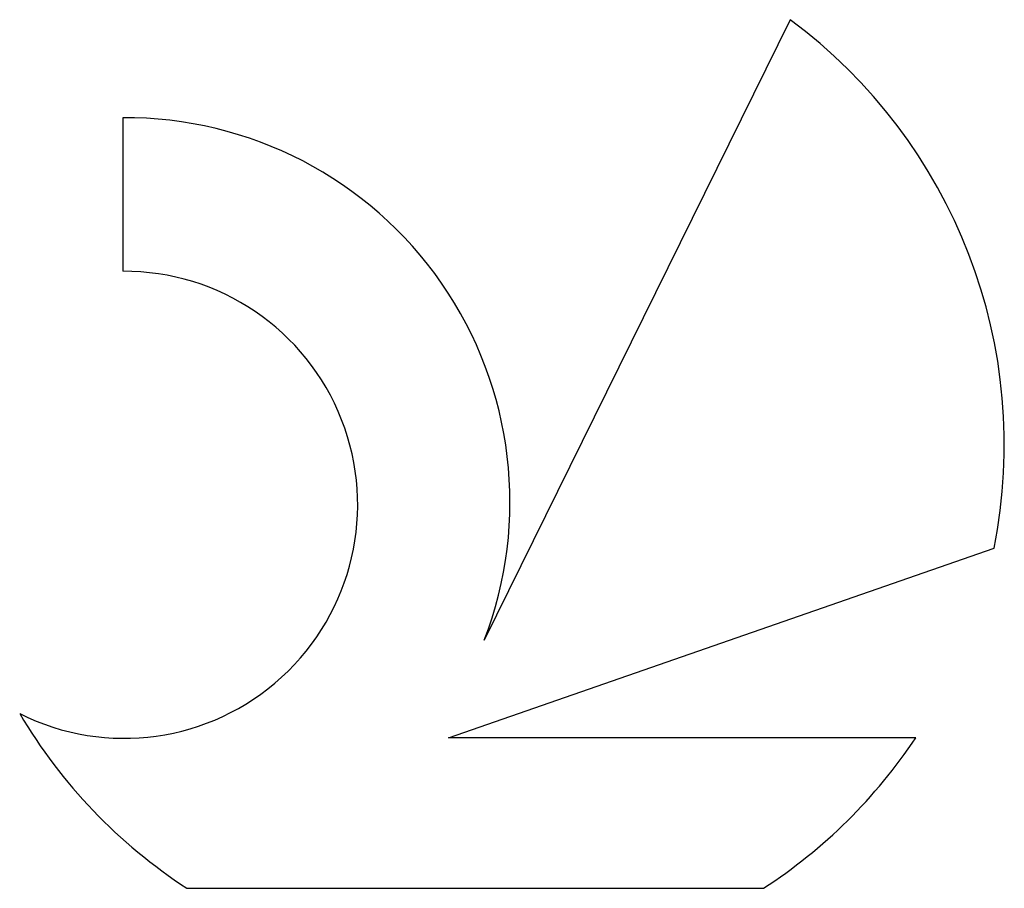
# Model space of a CAD drawing. Header units: millimetres. Extents: x -53 to 71, y -37 to 40.
# Tile 6 of 6: x 63.43 to 70.5, y -37.08 to -30.84. Entities that reach past the tile are written whole.
import ezdxf

# ---------------------------------------------------------------- set-up
doc = ezdxf.new("R2010")
doc.units = ezdxf.units.MM
doc.header["$LTSCALE"] = 4.55
doc.layers.add('SK6', color=5, linetype='CONTINUOUS')

msp = doc.modelspace()

# ---------------------------------------------------------------- linework, layer by layer
at = {"layer": 'SK6', "color": 5, "linetype": 'CONTINUOUS', "lineweight": 25}
for p, q in [((68.9621, -30.8438), (66.7647, -35.3009)), ((64.1672, -31.5484), (64.1672, -32.6515)), ((66.507, -36.0019), (70.4268, -34.6405)), ((69.8643, -36.0019), (66.507, -36.0019)), ((64.629, -37.0838), (68.7709, -37.0838))]:
    msp.add_line(p, q, dxfattribs=at)
for centre, radius, start, end in [((66.7, -33.8974), 3.8002, 348.72386, 53.46911), ((64.1886, -34.3088), 2.7605, 338.93794, 90.44457), ((64.1777, -34.3288), 1.6774, 243.42147, 90.36024), ((66.7, -33.8974), 3.8002, 210.54837, 236.97802), ((66.7, -33.8974), 3.8002, 303.02198, 326.37322)]:
    msp.add_arc(centre, radius, start, end, dxfattribs=at)

doc.saveas('drawing.dxf')
